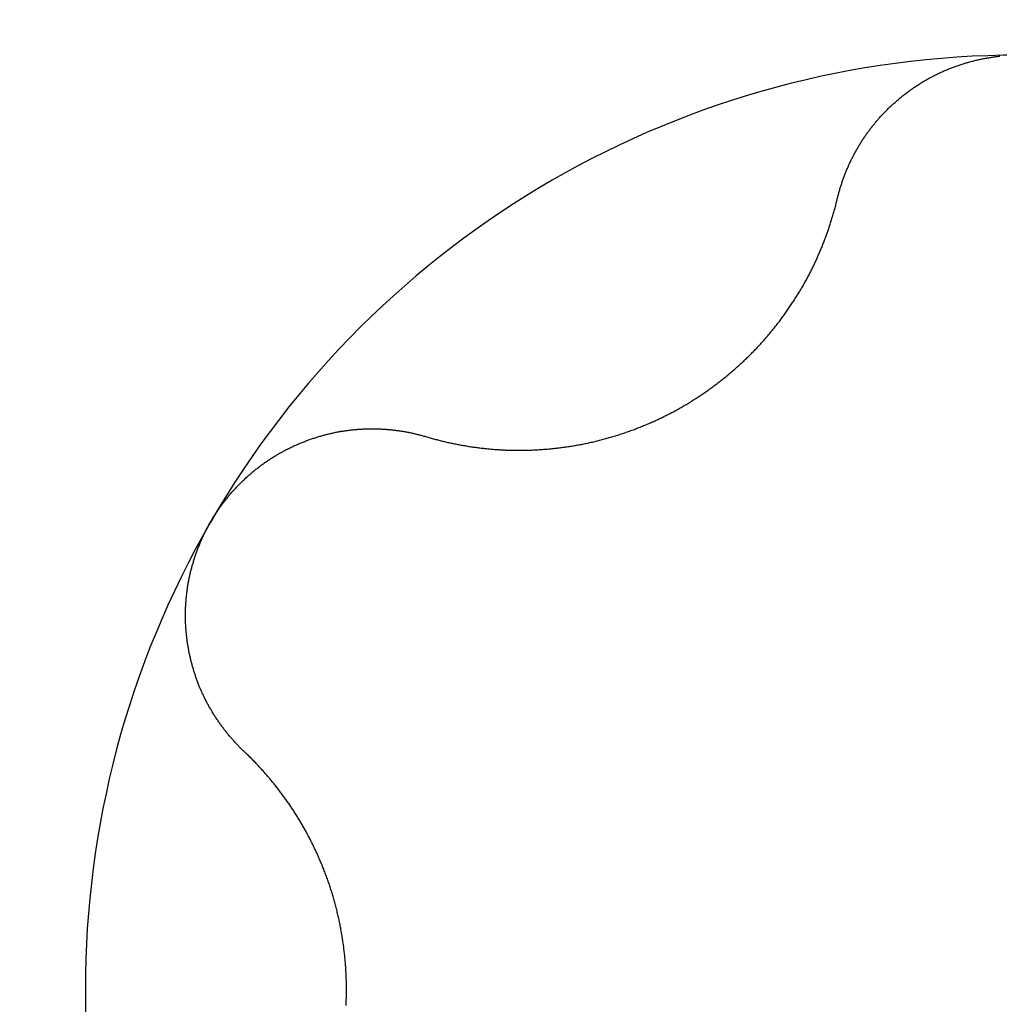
# Model space of a CAD drawing. Extents: x 1107 to 4046, y 937 to 3355.
# Tile 168 of 256: x 2272.42 to 2274.49, y 1385.64 to 1387.73. Entities that reach past the tile are written whole.
import ezdxf

# ---------------------------------------------------------------- set-up
doc = ezdxf.new("R2010")
doc.units = 0
doc.layers.add('KF_VIDA_L___C_TOP', color=7, linetype='CONTINUOUS')

# ---------------------------------------------------------------- blocks, each defined once
blk = doc.blocks.new('KF_VIDA_L___C_TOP')
at = {"layer": 'KF_VIDA_L___C_TOP'}
for points in [[(87.1712, -29.3289, 0), (87.1716, -29.3269, 0), (87.1721, -29.325, 0), (87.1726, -29.3231, 0), (87.1731, -29.3212, 0), (87.1736, -29.3192, 0), (87.1741, -29.3173, 0), (87.1746, -29.3154, 0), (87.1751, -29.3135, 0), (87.1757, -29.3116, 0), (87.1762, -29.3097, 0), (87.1768, -29.3078, 0), (87.1774, -29.3059, 0), (87.178, -29.304, 0), (87.1785, -29.3021, 0), (87.1791, -29.3002, 0), (87.1798, -29.2983, 0), (87.1804, -29.2964, 0), (87.181, -29.2945, 0), (87.1816, -29.2927, 0), (87.1823, -29.2908, 0), (87.183, -29.2889, 0), (87.1836, -29.287, 0), (87.1843, -29.2852, 0), (87.185, -29.2833, 0), (87.1857, -29.2814, 0), (87.1864, -29.2796, 0), (87.1871, -29.2777, 0), (87.1878, -29.2759, 0), (87.1886, -29.274, 0), (87.1893, -29.2722, 0), (87.1901, -29.2703, 0), (87.1908, -29.2685, 0), (87.1916, -29.2666, 0), (87.1924, -29.2648, 0), (87.1931, -29.263, 0), (87.1939, -29.2612, 0), (87.1948, -29.2593, 0), (87.1956, -29.2575, 0), (87.1964, -29.2557, 0), (87.1972, -29.2539, 0), (87.1981, -29.2521, 0), (87.1989, -29.2503, 0), (87.1998, -29.2485, 0), (87.2006, -29.2467, 0), (87.2015, -29.2449, 0), (87.2024, -29.2432, 0), (87.2033, -29.2414, 0), (87.2042, -29.2396, 0), (87.2051, -29.2378, 0), (87.206, -29.2361, 0), (87.207, -29.2343, 0), (87.2079, -29.2326, 0), (87.2088, -29.2308, 0), (87.2098, -29.2291, 0), (87.2108, -29.2273, 0), (87.2117, -29.2256, 0), (87.2127, -29.2239, 0), (87.2137, -29.2222, 0), (87.2147, -29.2204, 0), (87.2157, -29.2187, 0), (87.2167, -29.217, 0), (87.2177, -29.2153, 0), (87.2188, -29.2136, 0), (87.2198, -29.2119, 0), (87.2208, -29.2103, 0), (87.2219, -29.2086, 0), (87.223, -29.2069, 0), (87.224, -29.2053, 0), (87.2251, -29.2036, 0), (87.2262, -29.2019, 0), (87.2273, -29.2003, 0), (87.2284, -29.1986, 0), (87.2295, -29.197, 0), (87.2306, -29.1954, 0), (87.2317, -29.1938, 0), (87.2329, -29.1921, 0), (87.234, -29.1905, 0), (87.2352, -29.1889, 0), (87.2363, -29.1873, 0), (87.2375, -29.1857, 0), (87.2386, -29.1842, 0), (87.2398, -29.1826, 0), (87.241, -29.181, 0), (87.2422, -29.1795, 0), (87.2434, -29.1779, 0), (87.2446, -29.1763, 0), (87.2458, -29.1748, 0), (87.2471, -29.1733, 0), (87.2483, -29.1717, 0), (87.2496, -29.1702, 0), (87.2508, -29.1686, 0), (87.2521, -29.1671, 0), (87.2534, -29.1656, 0), (87.2547, -29.1641, 0), (87.256, -29.1626, 0), (87.2573, -29.161, 0), (87.2586, -29.1595, 0), (87.2599, -29.158, 0), (87.2613, -29.1565, 0), (87.2626, -29.155, 0), (87.264, -29.1535, 0), (87.2654, -29.152, 0), (87.2668, -29.1506, 0), (87.2682, -29.1491, 0), (87.2696, -29.1476, 0), (87.271, -29.1461, 0), (87.2724, -29.1447, 0), (87.2738, -29.1432, 0), (87.2753, -29.1418, 0), (87.2767, -29.1403, 0), (87.2782, -29.1389, 0), (87.2797, -29.1374, 0), (87.2811, -29.136, 0), (87.2826, -29.1346, 0), (87.2841, -29.1332, 0), (87.2856, -29.1318, 0), (87.2871, -29.1303, 0), (87.2887, -29.1289, 0), (87.2902, -29.1276, 0), (87.2917, -29.1262, 0), (87.2933, -29.1248, 0), (87.2949, -29.1234, 0), (87.2964, -29.122, 0), (87.298, -29.1207, 0), (87.2996, -29.1193, 0), (87.3012, -29.118, 0), (87.3028, -29.1166, 0), (87.3044, -29.1153, 0), (87.306, -29.114, 0), (87.3077, -29.1126, 0), (87.3093, -29.1113, 0), (87.3109, -29.11, 0), (87.3126, -29.1087, 0), (87.3143, -29.1074, 0), (87.3159, -29.1061, 0), (87.3176, -29.1049, 0), (87.3193, -29.1036, 0), (87.321, -29.1023, 0), (87.3227, -29.1011, 0), (87.3244, -29.0998, 0), (87.3261, -29.0986, 0), (87.3278, -29.0974, 0), (87.3296, -29.0961, 0), (87.3313, -29.0949, 0), (87.3331, -29.0937, 0), (87.3348, -29.0925, 0), (87.3366, -29.0913, 0), (87.3384, -29.0902, 0), (87.3401, -29.089, 0), (87.3419, -29.0878, 0), (87.3437, -29.0867, 0), (87.3455, -29.0855, 0), (87.3473, -29.0844, 0), (87.3491, -29.0833, 0), (87.351, -29.0821, 0), (87.3528, -29.081, 0), (87.3546, -29.0799, 0), (87.3565, -29.0789, 0), (87.3583, -29.0778, 0), (87.3602, -29.0767, 0), (87.362, -29.0757, 0), (87.3639, -29.0746, 0), (87.3658, -29.0736, 0), (87.3677, -29.0725, 0), (87.3696, -29.0715, 0), (87.3715, -29.0705, 0), (87.3734, -29.0695, 0), (87.3753, -29.0685, 0), (87.3772, -29.0675, 0), (87.3791, -29.0666, 0), (87.381, -29.0656, 0), (87.383, -29.0647, 0), (87.3849, -29.0637, 0), (87.3869, -29.0628, 0), (87.3888, -29.0619, 0), (87.3908, -29.061, 0), (87.3927, -29.0601, 0), (87.3947, -29.0592, 0), (87.3967, -29.0584, 0), (87.3987, -29.0575, 0), (87.4006, -29.0567, 0), (87.4026, -29.0558, 0), (87.4046, -29.055, 0), (87.4066, -29.0542, 0), (87.4086, -29.0534, 0), (87.4107, -29.0526, 0), (87.4127, -29.0518, 0), (87.4147, -29.051, 0), (87.4167, -29.0503, 0), (87.4187, -29.0495, 0), (87.4208, -29.0488, 0), (87.4228, -29.048, 0), (87.4249, -29.0473, 0), (87.4269, -29.0466, 0), (87.429, -29.0459, 0), (87.431, -29.0452, 0), (87.4331, -29.0446, 0), (87.4351, -29.0439, 0), (87.4372, -29.0433, 0), (87.4393, -29.0426, 0), (87.4413, -29.042, 0), (87.4434, -29.0414, 0), (87.4455, -29.0408, 0), (87.4476, -29.0402, 0), (87.4497, -29.0396, 0), (87.4517, -29.039, 0), (87.4538, -29.0385, 0), (87.4559, -29.0379, 0), (87.458, -29.0374, 0), (87.4601, -29.0368, 0), (87.4622, -29.0363, 0), (87.4643, -29.0358, 0), (87.4664, -29.0353, 0), (87.4685, -29.0348, 0), (87.4706, -29.0344, 0), (87.4727, -29.0339, 0), (87.4749, -29.0335, 0), (87.477, -29.033, 0), (87.4791, -29.0326, 0), (87.4812, -29.0322, 0), (87.4833, -29.0318, 0), (87.4854, -29.0314, 0), (87.4876, -29.031, 0), (87.4897, -29.0307, 0), (87.4918, -29.0303, 0), (87.4939, -29.03, 0), (87.4961, -29.0296, 0), (87.4982, -29.0293, 0), (87.5003, -29.029, 0), (87.5024, -29.0287, 0), (87.5046, -29.0284, 0), (87.5067, -29.0281, 0), (87.5088, -29.0279, 0), (87.5109, -29.0276, 0), (87.5131, -29.0274, 0), (87.5152, -29.0271, 0)], [(86.3004, -29.8316, 0), (86.3027, -29.8323, 0), (86.3051, -29.8329, 0), (86.3074, -29.8336, 0), (86.3097, -29.8343, 0), (86.312, -29.8349, 0), (86.3143, -29.8356, 0), (86.3167, -29.8362, 0), (86.319, -29.8368, 0), (86.3213, -29.8375, 0), (86.3237, -29.8381, 0), (86.326, -29.8387, 0), (86.3283, -29.8393, 0), (86.3307, -29.8399, 0), (86.333, -29.8405, 0), (86.3353, -29.841, 0), (86.3377, -29.8416, 0), (86.34, -29.8421, 0), (86.3424, -29.8427, 0), (86.3447, -29.8432, 0), (86.3471, -29.8438, 0), (86.3494, -29.8443, 0), (86.3517, -29.8448, 0), (86.3541, -29.8453, 0), (86.3564, -29.8458, 0), (86.3588, -29.8463, 0), (86.3611, -29.8468, 0), (86.3635, -29.8472, 0), (86.3659, -29.8477, 0), (86.3682, -29.8482, 0), (86.3706, -29.8486, 0), (86.3729, -29.849, 0), (86.3753, -29.8495, 0), (86.3776, -29.8499, 0), (86.38, -29.8503, 0), (86.3823, -29.8507, 0), (86.3847, -29.8511, 0), (86.387, -29.8515, 0), (86.3894, -29.8519, 0), (86.3918, -29.8523, 0), (86.3941, -29.8526, 0), (86.3965, -29.853, 0), (86.3988, -29.8533, 0), (86.4012, -29.8537, 0), (86.4035, -29.854, 0), (86.4059, -29.8543, 0), (86.4082, -29.8546, 0), (86.4106, -29.8549, 0), (86.413, -29.8552, 0), (86.4153, -29.8555, 0), (86.4177, -29.8558, 0), (86.42, -29.8561, 0), (86.4224, -29.8564, 0), (86.4247, -29.8566, 0), (86.4271, -29.8569, 0), (86.4294, -29.8571, 0), (86.4317, -29.8573, 0), (86.4341, -29.8576, 0), (86.4364, -29.8578, 0), (86.4388, -29.858, 0), (86.4411, -29.8582, 0), (86.4435, -29.8584, 0), (86.4458, -29.8586, 0), (86.4481, -29.8587, 0), (86.4505, -29.8589, 0), (86.4528, -29.8591, 0), (86.4551, -29.8592, 0), (86.4575, -29.8594, 0), (86.4598, -29.8595, 0), (86.4622, -29.8596, 0), (86.4645, -29.8597, 0), (86.4669, -29.8599, 0), (86.4693, -29.86, 0), (86.4716, -29.8601, 0), (86.474, -29.8601, 0), (86.4764, -29.8602, 0), (86.4788, -29.8603, 0), (86.4812, -29.8603, 0), (86.4836, -29.8604, 0), (86.486, -29.8604, 0), (86.4884, -29.8605, 0), (86.4909, -29.8605, 0), (86.4933, -29.8605, 0), (86.4957, -29.8605, 0), (86.4982, -29.8605, 0), (86.5006, -29.8605, 0), (86.5031, -29.8605, 0), (86.5055, -29.8605, 0), (86.508, -29.8605, 0), (86.5105, -29.8604, 0), (86.5129, -29.8604, 0), (86.5154, -29.8603, 0), (86.5179, -29.8602, 0), (86.5204, -29.8602, 0), (86.5228, -29.8601, 0), (86.5253, -29.86, 0), (86.5278, -29.8599, 0), (86.5303, -29.8598, 0), (86.5328, -29.8596, 0), (86.5353, -29.8595, 0), (86.5379, -29.8594, 0), (86.5404, -29.8592, 0), (86.5429, -29.8591, 0), (86.5454, -29.8589, 0), (86.5479, -29.8587, 0), (86.5505, -29.8585, 0), (86.553, -29.8583, 0), (86.5555, -29.8581, 0), (86.5581, -29.8579, 0), (86.5606, -29.8577, 0), (86.5631, -29.8575, 0), (86.5657, -29.8572, 0), (86.5682, -29.857, 0), (86.5708, -29.8567, 0), (86.5733, -29.8564, 0), (86.5759, -29.8562, 0), (86.5785, -29.8559, 0), (86.581, -29.8556, 0), (86.5836, -29.8553, 0), (86.5861, -29.8549, 0), (86.5887, -29.8546, 0), (86.5913, -29.8543, 0), (86.5938, -29.8539, 0), (86.5964, -29.8536, 0), (86.599, -29.8532, 0), (86.6015, -29.8528, 0), (86.6041, -29.8524, 0), (86.6067, -29.852, 0), (86.6092, -29.8516, 0), (86.6118, -29.8512, 0), (86.6144, -29.8508, 0), (86.617, -29.8503, 0), (86.6195, -29.8499, 0), (86.6221, -29.8494, 0), (86.6247, -29.849, 0), (86.6273, -29.8485, 0), (86.6299, -29.848, 0), (86.6324, -29.8475, 0), (86.635, -29.847, 0), (86.6376, -29.8465, 0), (86.6402, -29.8459, 0), (86.6427, -29.8454, 0), (86.6453, -29.8448, 0), (86.6479, -29.8443, 0), (86.6504, -29.8437, 0), (86.653, -29.8431, 0), (86.6556, -29.8425, 0), (86.6582, -29.8419, 0), (86.6607, -29.8413, 0), (86.6633, -29.8407, 0), (86.6659, -29.84, 0), (86.6684, -29.8394, 0), (86.671, -29.8387, 0), (86.6736, -29.8381, 0), (86.6761, -29.8374, 0), (86.6787, -29.8367, 0), (86.6812, -29.836, 0), (86.6838, -29.8353, 0), (86.6863, -29.8346, 0), (86.6889, -29.8338, 0), (86.6914, -29.8331, 0), (86.694, -29.8323, 0), (86.6965, -29.8316, 0), (86.6991, -29.8308, 0), (86.7016, -29.83, 0), (86.7041, -29.8292, 0), (86.7067, -29.8284, 0), (86.7092, -29.8276, 0), (86.7117, -29.8268, 0), (86.7142, -29.826, 0), (86.7168, -29.8252, 0), (86.7193, -29.8243, 0), (86.7218, -29.8234, 0), (86.7243, -29.8226, 0), (86.7268, -29.8217, 0), (86.7293, -29.8208, 0), (86.7318, -29.8199, 0), (86.7343, -29.819, 0), (86.7368, -29.8181, 0), (86.7393, -29.8172, 0), (86.7418, -29.8163, 0), (86.7442, -29.8153, 0), (86.7467, -29.8144, 0), (86.7492, -29.8134, 0), (86.7516, -29.8125, 0), (86.7541, -29.8115, 0), (86.7566, -29.8105, 0), (86.759, -29.8095, 0), (86.7615, -29.8085, 0), (86.7639, -29.8075, 0), (86.7663, -29.8065, 0), (86.7688, -29.8055, 0), (86.7712, -29.8044, 0), (86.7736, -29.8034, 0), (86.776, -29.8024, 0), (86.7784, -29.8013, 0), (86.7808, -29.8002, 0), (86.7832, -29.7992, 0), (86.7856, -29.7981, 0), (86.788, -29.797, 0), (86.7904, -29.7959, 0), (86.7927, -29.7948, 0), (86.7951, -29.7937, 0), (86.7975, -29.7926, 0), (86.7998, -29.7914, 0), (86.8022, -29.7903, 0), (86.8045, -29.7891, 0), (86.8068, -29.788, 0), (86.8091, -29.7868, 0), (86.8115, -29.7857, 0), (86.8138, -29.7845, 0), (86.8161, -29.7833, 0), (86.8184, -29.7821, 0), (86.8207, -29.7809, 0), (86.8229, -29.7797, 0), (86.8252, -29.7785, 0), (86.8275, -29.7773, 0), (86.8297, -29.7761, 0), (86.832, -29.7749, 0), (86.8342, -29.7736, 0), (86.8365, -29.7724, 0), (86.8387, -29.7711, 0), (86.8409, -29.7699, 0), (86.8431, -29.7686, 0), (86.8453, -29.7673, 0), (86.8475, -29.7661, 0), (86.8497, -29.7648, 0), (86.8519, -29.7635, 0), (86.8541, -29.7622, 0), (86.8563, -29.7608, 0), (86.8585, -29.7595, 0), (86.8607, -29.7582, 0), (86.8628, -29.7568, 0), (86.865, -29.7554, 0), (86.8672, -29.7541, 0), (86.8694, -29.7527, 0), (86.8716, -29.7513, 0), (86.8737, -29.7499, 0), (86.8759, -29.7485, 0), (86.8781, -29.747, 0), (86.8802, -29.7456, 0), (86.8824, -29.7442, 0), (86.8846, -29.7427, 0), (86.8867, -29.7413, 0), (86.8889, -29.7398, 0), (86.891, -29.7383, 0), (86.8932, -29.7368, 0), (86.8953, -29.7353, 0), (86.8974, -29.7338, 0), (86.8996, -29.7323, 0), (86.9017, -29.7307, 0), (86.9038, -29.7292, 0), (86.906, -29.7277, 0), (86.9081, -29.7261, 0), (86.9102, -29.7245, 0), (86.9123, -29.723, 0), (86.9144, -29.7214, 0), (86.9165, -29.7198, 0), (86.9186, -29.7182, 0), (86.9207, -29.7166, 0), (86.9228, -29.715, 0), (86.9249, -29.7133, 0), (86.9269, -29.7117, 0), (86.929, -29.7101, 0), (86.9311, -29.7084, 0), (86.9331, -29.7068, 0), (86.9352, -29.7051, 0), (86.9372, -29.7034, 0), (86.9393, -29.7017, 0), (86.9413, -29.7, 0), (86.9434, -29.6983, 0), (86.9454, -29.6966, 0), (86.9474, -29.6949, 0), (86.9494, -29.6932, 0), (86.9514, -29.6914, 0), (86.9534, -29.6897, 0), (86.9554, -29.688, 0), (86.9574, -29.6862, 0), (86.9594, -29.6844, 0), (86.9614, -29.6827, 0), (86.9634, -29.6809, 0), (86.9653, -29.6791, 0), (86.9673, -29.6773, 0), (86.9692, -29.6755, 0), (86.9712, -29.6737, 0), (86.9731, -29.6719, 0), (86.9751, -29.6701, 0), (86.977, -29.6682, 0), (86.9789, -29.6664, 0), (86.9808, -29.6646, 0), (86.9827, -29.6627, 0), (86.9846, -29.6608, 0), (86.9865, -29.659, 0), (86.9884, -29.6571, 0), (86.9902, -29.6552, 0), (86.9921, -29.6533, 0), (86.9939, -29.6515, 0), (86.9958, -29.6496, 0), (86.9976, -29.6477, 0), (86.9994, -29.6457, 0), (87.0013, -29.6438, 0), (87.0031, -29.6419, 0), (87.0049, -29.64, 0), (87.0067, -29.638, 0), (87.0084, -29.6361, 0), (87.0102, -29.6342, 0), (87.012, -29.6322, 0), (87.0137, -29.6302, 0), (87.0155, -29.6283, 0), (87.0172, -29.6263, 0), (87.019, -29.6243, 0), (87.0207, -29.6224, 0), (87.0224, -29.6204, 0), (87.0241, -29.6184, 0), (87.0258, -29.6164, 0), (87.0275, -29.6144, 0), (87.0291, -29.6124, 0), (87.0308, -29.6104, 0), (87.0325, -29.6083, 0), (87.0341, -29.6063, 0), (87.0358, -29.6043, 0), (87.0374, -29.6023, 0), (87.039, -29.6002, 0), (87.0406, -29.5982, 0), (87.0422, -29.5962, 0), (87.0438, -29.5941, 0), (87.0454, -29.5921, 0), (87.047, -29.59, 0), (87.0486, -29.588, 0), (87.0501, -29.5859, 0), (87.0517, -29.5838, 0), (87.0532, -29.5818, 0), (87.0547, -29.5797, 0), (87.0562, -29.5776, 0), (87.0578, -29.5756, 0), (87.0593, -29.5735, 0), (87.0608, -29.5714, 0), (87.0622, -29.5693, 0), (87.0637, -29.5672, 0), (87.0652, -29.5651, 0), (87.0666, -29.5631, 0), (87.0681, -29.561, 0), (87.0695, -29.5589, 0), (87.0709, -29.5568, 0), (87.0723, -29.5547, 0), (87.0737, -29.5526, 0), (87.0751, -29.5505, 0), (87.0765, -29.5484, 0), (87.0779, -29.5463, 0), (87.0793, -29.5442, 0), (87.0806, -29.5421, 0), (87.082, -29.5399, 0), (87.0833, -29.5378, 0), (87.0846, -29.5357, 0), (87.086, -29.5336, 0), (87.0873, -29.5315, 0), (87.0886, -29.5294, 0), (87.0899, -29.5273, 0), (87.0911, -29.5252, 0), (87.0924, -29.523, 0), (87.0937, -29.5209, 0), (87.0949, -29.5188, 0), (87.0961, -29.5167, 0), (87.0974, -29.5146, 0), (87.0986, -29.5125, 0), (87.0998, -29.5104, 0), (87.101, -29.5082, 0), (87.1022, -29.5061, 0), (87.1034, -29.504, 0), (87.1045, -29.5019, 0), (87.1057, -29.4998, 0), (87.1068, -29.4977, 0), (87.108, -29.4956, 0), (87.1091, -29.4935, 0), (87.1102, -29.4914, 0), (87.1113, -29.4893, 0), (87.1124, -29.4872, 0), (87.1135, -29.4851, 0), (87.1146, -29.4829, 0), (87.1157, -29.4809, 0), (87.1167, -29.4788, 0), (87.1178, -29.4767, 0), (87.1188, -29.4746, 0), (87.1198, -29.4725, 0), (87.1208, -29.4704, 0), (87.1219, -29.4682, 0), (87.1229, -29.4661, 0), (87.1239, -29.464, 0), (87.1249, -29.4619, 0), (87.1259, -29.4597, 0), (87.1268, -29.4576, 0), (87.1278, -29.4555, 0), (87.1288, -29.4533, 0), (87.1298, -29.4512, 0), (87.1307, -29.449, 0), (87.1317, -29.4468, 0), (87.1326, -29.4447, 0), (87.1336, -29.4425, 0), (87.1345, -29.4403, 0), (87.1354, -29.4381, 0), (87.1363, -29.436, 0), (87.1372, -29.4338, 0), (87.1381, -29.4316, 0), (87.139, -29.4294, 0), (87.1399, -29.4272, 0), (87.1408, -29.4249, 0), (87.1417, -29.4227, 0), (87.1426, -29.4205, 0), (87.1434, -29.4183, 0), (87.1443, -29.4161, 0), (87.1451, -29.4138, 0), (87.146, -29.4116, 0), (87.1468, -29.4094, 0), (87.1476, -29.4071, 0), (87.1484, -29.4049, 0), (87.1492, -29.4026, 0), (87.1501, -29.4004, 0), (87.1509, -29.3981, 0), (87.1516, -29.3958, 0), (87.1524, -29.3936, 0), (87.1532, -29.3913, 0), (87.154, -29.389, 0), (87.1547, -29.3868, 0), (87.1555, -29.3845, 0), (87.1562, -29.3822, 0), (87.157, -29.3799, 0), (87.1577, -29.3776, 0), (87.1584, -29.3753, 0), (87.1591, -29.373, 0), (87.1598, -29.3707, 0), (87.1605, -29.3684, 0), (87.1612, -29.3661, 0), (87.1619, -29.3638, 0), (87.1626, -29.3615, 0), (87.1632, -29.3592, 0), (87.1639, -29.3569, 0), (87.1645, -29.3545, 0), (87.1652, -29.3522, 0), (87.1658, -29.3499, 0), (87.1665, -29.3476, 0), (87.1671, -29.3452, 0), (87.1677, -29.3429, 0), (87.1683, -29.3406, 0), (87.1689, -29.3382, 0), (87.1695, -29.3359, 0), (87.17, -29.3335, 0), (87.1706, -29.3312, 0), (87.1712, -29.3289, 0)], [(85.8451, -30.0125, 0), (85.8462, -30.0107, 0), (85.8472, -30.0089, 0), (85.8483, -30.007, 0), (85.8494, -30.0052, 0), (85.8505, -30.0034, 0), (85.8516, -30.0016, 0), (85.8528, -29.9998, 0), (85.8539, -29.998, 0), (85.8551, -29.9962, 0), (85.8562, -29.9945, 0), (85.8574, -29.9927, 0), (85.8586, -29.9909, 0), (85.8598, -29.9891, 0), (85.861, -29.9874, 0), (85.8622, -29.9856, 0), (85.8634, -29.9839, 0), (85.8646, -29.9821, 0), (85.8659, -29.9804, 0), (85.8671, -29.9787, 0), (85.8684, -29.9769, 0), (85.8697, -29.9752, 0), (85.8709, -29.9735, 0), (85.8722, -29.9718, 0), (85.8735, -29.9701, 0), (85.8748, -29.9684, 0), (85.8762, -29.9667, 0), (85.8775, -29.965, 0), (85.8788, -29.9633, 0), (85.8802, -29.9616, 0), (85.8816, -29.96, 0), (85.8829, -29.9583, 0), (85.8843, -29.9567, 0), (85.8857, -29.955, 0), (85.8871, -29.9534, 0), (85.8885, -29.9517, 0), (85.8899, -29.9501, 0), (85.8913, -29.9485, 0), (85.8928, -29.9469, 0), (85.8942, -29.9453, 0), (85.8957, -29.9437, 0), (85.8971, -29.9421, 0), (85.8986, -29.9405, 0), (85.9001, -29.9389, 0), (85.9016, -29.9374, 0), (85.9031, -29.9358, 0), (85.9046, -29.9343, 0), (85.9061, -29.9327, 0), (85.9076, -29.9312, 0), (85.9091, -29.9296, 0), (85.9107, -29.9281, 0), (85.9122, -29.9266, 0), (85.9138, -29.9251, 0), (85.9153, -29.9236, 0), (85.9169, -29.9221, 0), (85.9185, -29.9206, 0), (85.9201, -29.9192, 0), (85.9217, -29.9177, 0), (85.9233, -29.9162, 0), (85.9249, -29.9148, 0), (85.9265, -29.9134, 0), (85.9281, -29.9119, 0), (85.9298, -29.9105, 0), (85.9314, -29.9091, 0), (85.9331, -29.9077, 0), (85.9347, -29.9063, 0), (85.9364, -29.9049, 0), (85.9381, -29.9036, 0), (85.9397, -29.9022, 0), (85.9414, -29.9008, 0), (85.9431, -29.8995, 0), (85.9448, -29.8982, 0), (85.9465, -29.8968, 0), (85.9482, -29.8955, 0), (85.95, -29.8942, 0), (85.9517, -29.8929, 0), (85.9534, -29.8916, 0), (85.9552, -29.8904, 0), (85.9569, -29.8891, 0), (85.9587, -29.8878, 0), (85.9604, -29.8866, 0), (85.9622, -29.8854, 0), (85.964, -29.8841, 0), (85.9657, -29.8829, 0), (85.9675, -29.8817, 0), (85.9693, -29.8805, 0), (85.9711, -29.8793, 0), (85.9729, -29.8782, 0), (85.9747, -29.877, 0), (85.9766, -29.8759, 0), (85.9784, -29.8747, 0), (85.9802, -29.8736, 0), (85.982, -29.8725, 0), (85.9839, -29.8714, 0), (85.9857, -29.8703, 0), (85.9876, -29.8692, 0), (85.9894, -29.8681, 0), (85.9913, -29.867, 0), (85.9931, -29.866, 0), (85.995, -29.865, 0), (85.9969, -29.8639, 0), (85.9988, -29.8629, 0), (86.0006, -29.8619, 0), (86.0025, -29.8609, 0), (86.0044, -29.8599, 0), (86.0063, -29.8589, 0), (86.0082, -29.858, 0), (86.0101, -29.857, 0), (86.012, -29.8561, 0), (86.0139, -29.8551, 0), (86.0158, -29.8542, 0), (86.0178, -29.8533, 0), (86.0197, -29.8524, 0), (86.0216, -29.8515, 0), (86.0235, -29.8506, 0), (86.0255, -29.8498, 0), (86.0274, -29.8489, 0), (86.0293, -29.8481, 0), (86.0313, -29.8472, 0), (86.0332, -29.8464, 0), (86.0352, -29.8456, 0), (86.0371, -29.8448, 0), (86.0391, -29.844, 0), (86.041, -29.8432, 0), (86.043, -29.8424, 0), (86.0449, -29.8417, 0), (86.0469, -29.8409, 0), (86.0489, -29.8402, 0), (86.0508, -29.8394, 0), (86.0528, -29.8387, 0), (86.0548, -29.838, 0), (86.0567, -29.8373, 0), (86.0587, -29.8366, 0), (86.0607, -29.836, 0), (86.0626, -29.8353, 0), (86.0646, -29.8347, 0), (86.0666, -29.834, 0), (86.0686, -29.8334, 0), (86.0705, -29.8328, 0), (86.0725, -29.8322, 0), (86.0745, -29.8316, 0), (86.0765, -29.831, 0), (86.0784, -29.8304, 0), (86.0804, -29.8298, 0), (86.0824, -29.8293, 0), (86.0844, -29.8287, 0), (86.0864, -29.8282, 0), (86.0883, -29.8277, 0), (86.0903, -29.8272, 0), (86.0923, -29.8267, 0), (86.0943, -29.8262, 0), (86.0962, -29.8257, 0), (86.0982, -29.8252, 0), (86.1002, -29.8248, 0), (86.1022, -29.8243, 0), (86.1042, -29.8239, 0), (86.1061, -29.8235, 0), (86.1081, -29.823, 0), (86.1101, -29.8226, 0), (86.112, -29.8222, 0), (86.114, -29.8219, 0), (86.116, -29.8215, 0), (86.1179, -29.8211, 0), (86.1199, -29.8208, 0), (86.1219, -29.8205, 0), (86.1238, -29.8201, 0), (86.1258, -29.8198, 0), (86.1277, -29.8195, 0), (86.1297, -29.8192, 0), (86.1316, -29.8189, 0), (86.1336, -29.8187, 0), (86.1355, -29.8184, 0), (86.1375, -29.8181, 0), (86.1394, -29.8179, 0), (86.1414, -29.8177, 0), (86.1433, -29.8174, 0), (86.1453, -29.8172, 0), (86.1473, -29.817, 0), (86.1492, -29.8168, 0), (86.1512, -29.8167, 0), (86.1532, -29.8165, 0), (86.1551, -29.8163, 0), (86.1571, -29.8162, 0), (86.1591, -29.816, 0), (86.161, -29.8159, 0), (86.163, -29.8158, 0), (86.165, -29.8157, 0), (86.167, -29.8156, 0), (86.1689, -29.8155, 0), (86.1709, -29.8154, 0), (86.1729, -29.8153, 0), (86.1749, -29.8152, 0), (86.1768, -29.8152, 0), (86.1788, -29.8151, 0), (86.1808, -29.8151, 0), (86.1828, -29.8151, 0), (86.1848, -29.8151, 0), (86.1868, -29.8151, 0), (86.1888, -29.8151, 0), (86.1907, -29.8151, 0), (86.1927, -29.8151, 0), (86.1947, -29.8151, 0), (86.1967, -29.8152, 0), (86.1987, -29.8152, 0), (86.2007, -29.8153, 0), (86.2027, -29.8154, 0), (86.2046, -29.8155, 0), (86.2066, -29.8156, 0), (86.2086, -29.8157, 0), (86.2106, -29.8158, 0), (86.2126, -29.8159, 0), (86.2146, -29.816, 0), (86.2166, -29.8162, 0), (86.2185, -29.8163, 0), (86.2205, -29.8165, 0), (86.2225, -29.8167, 0), (86.2245, -29.8169, 0), (86.2265, -29.817, 0), (86.2284, -29.8172, 0), (86.2304, -29.8175, 0), (86.2324, -29.8177, 0), (86.2344, -29.8179, 0), (86.2364, -29.8182, 0), (86.2383, -29.8184, 0), (86.2403, -29.8187, 0), (86.2423, -29.8189, 0), (86.2442, -29.8192, 0), (86.2462, -29.8195, 0), (86.2482, -29.8198, 0), (86.2501, -29.8201, 0), (86.2521, -29.8204, 0), (86.2541, -29.8208, 0), (86.256, -29.8211, 0), (86.258, -29.8214, 0), (86.2599, -29.8218, 0), (86.2619, -29.8222, 0), (86.2638, -29.8226, 0), (86.2658, -29.8229, 0), (86.2677, -29.8233, 0), (86.2697, -29.8237, 0), (86.2716, -29.8242, 0), (86.2736, -29.8246, 0), (86.2755, -29.825, 0), (86.2774, -29.8255, 0), (86.2794, -29.8259, 0), (86.2813, -29.8264, 0), (86.2832, -29.8269, 0), (86.2852, -29.8274, 0), (86.2871, -29.8278, 0), (86.289, -29.8283, 0), (86.2909, -29.8289, 0), (86.2928, -29.8294, 0), (86.2947, -29.8299, 0), (86.2966, -29.8305, 0), (86.2985, -29.831, 0), (86.3004, -29.8316, 0)], [(85.9161, -30.4973, 0), (85.9146, -30.4959, 0), (85.9132, -30.4945, 0), (85.9118, -30.4932, 0), (85.9104, -30.4918, 0), (85.909, -30.4904, 0), (85.9076, -30.489, 0), (85.9062, -30.4876, 0), (85.9048, -30.4862, 0), (85.9034, -30.4847, 0), (85.902, -30.4833, 0), (85.9007, -30.4819, 0), (85.8993, -30.4804, 0), (85.898, -30.479, 0), (85.8966, -30.4775, 0), (85.8953, -30.476, 0), (85.8939, -30.4746, 0), (85.8926, -30.4731, 0), (85.8913, -30.4716, 0), (85.89, -30.4701, 0), (85.8887, -30.4686, 0), (85.8874, -30.4671, 0), (85.8861, -30.4656, 0), (85.8848, -30.4641, 0), (85.8835, -30.4625, 0), (85.8823, -30.461, 0), (85.881, -30.4595, 0), (85.8798, -30.4579, 0), (85.8785, -30.4564, 0), (85.8773, -30.4548, 0), (85.8761, -30.4532, 0), (85.8748, -30.4517, 0), (85.8736, -30.4501, 0), (85.8724, -30.4485, 0), (85.8712, -30.4469, 0), (85.87, -30.4453, 0), (85.8689, -30.4437, 0), (85.8677, -30.4421, 0), (85.8665, -30.4405, 0), (85.8654, -30.4389, 0), (85.8642, -30.4372, 0), (85.8631, -30.4356, 0), (85.8619, -30.434, 0), (85.8608, -30.4323, 0), (85.8597, -30.4307, 0), (85.8586, -30.429, 0), (85.8575, -30.4274, 0), (85.8564, -30.4257, 0), (85.8553, -30.424, 0), (85.8542, -30.4224, 0), (85.8532, -30.4207, 0), (85.8521, -30.419, 0), (85.8511, -30.4173, 0), (85.85, -30.4156, 0), (85.849, -30.4139, 0), (85.848, -30.4122, 0), (85.847, -30.4105, 0), (85.846, -30.4088, 0), (85.845, -30.4071, 0), (85.844, -30.4054, 0), (85.843, -30.4037, 0), (85.842, -30.4019, 0), (85.8411, -30.4002, 0), (85.8401, -30.3984, 0), (85.8392, -30.3967, 0), (85.8382, -30.395, 0), (85.8373, -30.3932, 0), (85.8364, -30.3915, 0), (85.8355, -30.3897, 0), (85.8346, -30.3879, 0), (85.8337, -30.3862, 0), (85.8328, -30.3844, 0), (85.8319, -30.3826, 0), (85.8311, -30.3808, 0), (85.8302, -30.3791, 0), (85.8294, -30.3773, 0), (85.8285, -30.3755, 0), (85.8277, -30.3737, 0), (85.8269, -30.3719, 0), (85.8261, -30.3701, 0), (85.8253, -30.3683, 0), (85.8245, -30.3665, 0), (85.8237, -30.3647, 0), (85.823, -30.3629, 0), (85.8222, -30.3611, 0), (85.8215, -30.3592, 0), (85.8207, -30.3574, 0), (85.82, -30.3556, 0), (85.8193, -30.3538, 0), (85.8186, -30.3519, 0), (85.8179, -30.3501, 0), (85.8172, -30.3482, 0), (85.8165, -30.3463, 0), (85.8158, -30.3445, 0), (85.8151, -30.3426, 0), (85.8145, -30.3407, 0), (85.8138, -30.3388, 0), (85.8132, -30.3369, 0), (85.8125, -30.335, 0), (85.8119, -30.3331, 0), (85.8113, -30.3311, 0), (85.8107, -30.3292, 0), (85.8101, -30.3273, 0), (85.8095, -30.3253, 0), (85.8089, -30.3234, 0), (85.8083, -30.3214, 0), (85.8078, -30.3195, 0), (85.8072, -30.3175, 0), (85.8067, -30.3156, 0), (85.8061, -30.3136, 0), (85.8056, -30.3116, 0), (85.8051, -30.3096, 0), (85.8046, -30.3076, 0), (85.8041, -30.3056, 0), (85.8036, -30.3036, 0), (85.8031, -30.3016, 0), (85.8026, -30.2996, 0), (85.8022, -30.2976, 0), (85.8017, -30.2956, 0), (85.8013, -30.2935, 0), (85.8008, -30.2915, 0), (85.8004, -30.2895, 0), (85.8, -30.2874, 0), (85.7996, -30.2854, 0), (85.7992, -30.2833, 0), (85.7988, -30.2813, 0), (85.7985, -30.2792, 0), (85.7981, -30.2772, 0), (85.7977, -30.2751, 0), (85.7974, -30.273, 0), (85.7971, -30.271, 0), (85.7968, -30.2689, 0), (85.7964, -30.2668, 0), (85.7961, -30.2647, 0), (85.7959, -30.2626, 0), (85.7956, -30.2606, 0), (85.7953, -30.2585, 0), (85.7951, -30.2564, 0), (85.7948, -30.2543, 0), (85.7946, -30.2522, 0), (85.7944, -30.2501, 0), (85.7941, -30.248, 0), (85.7939, -30.2459, 0), (85.7937, -30.2437, 0), (85.7936, -30.2416, 0), (85.7934, -30.2395, 0), (85.7932, -30.2374, 0), (85.7931, -30.2353, 0), (85.793, -30.2331, 0), (85.7928, -30.231, 0), (85.7927, -30.2289, 0), (85.7926, -30.2268, 0), (85.7925, -30.2246, 0), (85.7924, -30.2225, 0), (85.7924, -30.2204, 0), (85.7923, -30.2182, 0), (85.7923, -30.2161, 0), (85.7923, -30.2139, 0), (85.7922, -30.2118, 0), (85.7922, -30.2097, 0), (85.7922, -30.2075, 0), (85.7922, -30.2054, 0), (85.7923, -30.2032, 0), (85.7923, -30.2011, 0), (85.7924, -30.1989, 0), (85.7924, -30.1968, 0), (85.7925, -30.1946, 0), (85.7926, -30.1925, 0), (85.7927, -30.1904, 0), (85.7928, -30.1882, 0), (85.7929, -30.1861, 0), (85.7931, -30.1839, 0), (85.7932, -30.1818, 0), (85.7934, -30.1796, 0), (85.7935, -30.1775, 0), (85.7937, -30.1753, 0), (85.7939, -30.1732, 0), (85.7941, -30.171, 0), (85.7944, -30.1689, 0), (85.7946, -30.1667, 0), (85.7948, -30.1646, 0), (85.7951, -30.1624, 0), (85.7954, -30.1603, 0), (85.7956, -30.1582, 0), (85.7959, -30.156, 0), (85.7963, -30.1539, 0), (85.7966, -30.1517, 0), (85.7969, -30.1496, 0), (85.7972, -30.1475, 0), (85.7976, -30.1453, 0), (85.798, -30.1432, 0), (85.7983, -30.1411, 0), (85.7987, -30.1389, 0), (85.7991, -30.1368, 0), (85.7995, -30.1347, 0), (85.8, -30.1326, 0), (85.8004, -30.1304, 0), (85.8008, -30.1283, 0), (85.8013, -30.1262, 0), (85.8018, -30.1241, 0), (85.8022, -30.122, 0), (85.8027, -30.1199, 0), (85.8032, -30.1178, 0), (85.8038, -30.1157, 0), (85.8043, -30.1136, 0), (85.8048, -30.1115, 0), (85.8054, -30.1094, 0), (85.8059, -30.1073, 0), (85.8065, -30.1052, 0), (85.8071, -30.1031, 0), (85.8077, -30.101, 0), (85.8083, -30.099, 0), (85.8089, -30.0969, 0), (85.8095, -30.0948, 0), (85.8101, -30.0928, 0), (85.8108, -30.0907, 0), (85.8115, -30.0886, 0), (85.8121, -30.0866, 0), (85.8128, -30.0845, 0), (85.8135, -30.0825, 0), (85.8142, -30.0805, 0), (85.8149, -30.0784, 0), (85.8156, -30.0764, 0), (85.8164, -30.0744, 0), (85.8171, -30.0723, 0), (85.8178, -30.0703, 0), (85.8186, -30.0683, 0), (85.8194, -30.0663, 0), (85.8202, -30.0643, 0), (85.821, -30.0623, 0), (85.8218, -30.0603, 0), (85.8226, -30.0583, 0), (85.8234, -30.0563, 0), (85.8242, -30.0544, 0), (85.8251, -30.0524, 0), (85.8259, -30.0504, 0), (85.8268, -30.0485, 0), (85.8277, -30.0465, 0), (85.8286, -30.0446, 0), (85.8295, -30.0426, 0), (85.8304, -30.0407, 0), (85.8313, -30.0388, 0), (85.8322, -30.0369, 0), (85.8331, -30.0349, 0), (85.8341, -30.033, 0), (85.835, -30.0311, 0), (85.836, -30.0292, 0), (85.837, -30.0273, 0), (85.838, -30.0255, 0), (85.839, -30.0236, 0), (85.84, -30.0217, 0), (85.841, -30.0199, 0), (85.842, -30.018, 0), (85.843, -30.0162, 0), (85.8441, -30.0143, 0), (85.8451, -30.0125, 0)], [(86.132, -31.0346, 0), (86.1321, -31.032, 0), (86.1322, -31.0295, 0), (86.1323, -31.0269, 0), (86.1324, -31.0243, 0), (86.1325, -31.0217, 0), (86.1326, -31.0192, 0), (86.1327, -31.0166, 0), (86.1327, -31.014, 0), (86.1328, -31.0115, 0), (86.1328, -31.0089, 0), (86.1329, -31.0064, 0), (86.1329, -31.0038, 0), (86.1329, -31.0013, 0), (86.1329, -30.9987, 0), (86.1329, -30.9962, 0), (86.1329, -30.9936, 0), (86.1328, -30.9911, 0), (86.1328, -30.9885, 0), (86.1327, -30.986, 0), (86.1327, -30.9834, 0), (86.1326, -30.9808, 0), (86.1325, -30.9783, 0), (86.1324, -30.9757, 0), (86.1323, -30.9731, 0), (86.1322, -30.9705, 0), (86.1321, -30.968, 0), (86.132, -30.9654, 0), (86.1318, -30.9628, 0), (86.1317, -30.9602, 0), (86.1315, -30.9576, 0), (86.1314, -30.955, 0), (86.1312, -30.9524, 0), (86.131, -30.9498, 0), (86.1308, -30.9472, 0), (86.1306, -30.9446, 0), (86.1304, -30.942, 0), (86.1301, -30.9394, 0), (86.1299, -30.9368, 0), (86.1297, -30.9342, 0), (86.1294, -30.9316, 0), (86.1291, -30.929, 0), (86.1289, -30.9264, 0), (86.1286, -30.9238, 0), (86.1283, -30.9211, 0), (86.128, -30.9185, 0), (86.1276, -30.9159, 0), (86.1273, -30.9133, 0), (86.127, -30.9107, 0), (86.1266, -30.9081, 0), (86.1263, -30.9054, 0), (86.1259, -30.9028, 0), (86.1255, -30.9002, 0), (86.1251, -30.8976, 0), (86.1247, -30.895, 0), (86.1243, -30.8924, 0), (86.1239, -30.8898, 0), (86.1235, -30.8871, 0), (86.1231, -30.8845, 0), (86.1226, -30.8819, 0), (86.1222, -30.8793, 0), (86.1217, -30.8767, 0), (86.1212, -30.8741, 0), (86.1207, -30.8715, 0), (86.1202, -30.8689, 0), (86.1197, -30.8663, 0), (86.1192, -30.8637, 0), (86.1187, -30.861, 0), (86.1182, -30.8584, 0), (86.1176, -30.8558, 0), (86.1171, -30.8533, 0), (86.1165, -30.8507, 0), (86.1159, -30.8481, 0), (86.1153, -30.8455, 0), (86.1147, -30.8429, 0), (86.1141, -30.8403, 0), (86.1135, -30.8377, 0), (86.1129, -30.8351, 0), (86.1123, -30.8326, 0), (86.1116, -30.83, 0), (86.111, -30.8274, 0), (86.1103, -30.8249, 0), (86.1096, -30.8223, 0), (86.109, -30.8197, 0), (86.1083, -30.8172, 0), (86.1076, -30.8146, 0), (86.1068, -30.8121, 0), (86.1061, -30.8095, 0), (86.1054, -30.807, 0), (86.1047, -30.8044, 0), (86.1039, -30.8019, 0), (86.1031, -30.7994, 0), (86.1024, -30.7969, 0), (86.1016, -30.7943, 0), (86.1008, -30.7918, 0), (86.1, -30.7893, 0), (86.0992, -30.7868, 0), (86.0984, -30.7843, 0), (86.0976, -30.7818, 0), (86.0967, -30.7793, 0), (86.0959, -30.7768, 0), (86.095, -30.7744, 0), (86.0942, -30.7719, 0), (86.0933, -30.7694, 0), (86.0924, -30.7669, 0), (86.0915, -30.7645, 0), (86.0906, -30.762, 0), (86.0897, -30.7596, 0), (86.0888, -30.7571, 0), (86.0879, -30.7547, 0), (86.0869, -30.7523, 0), (86.086, -30.7498, 0), (86.085, -30.7474, 0), (86.0841, -30.745, 0), (86.0831, -30.7426, 0), (86.0821, -30.7402, 0), (86.0812, -30.7378, 0), (86.0802, -30.7354, 0), (86.0792, -30.733, 0), (86.0782, -30.7306, 0), (86.0772, -30.7283, 0), (86.0761, -30.7259, 0), (86.0751, -30.7235, 0), (86.0741, -30.7212, 0), (86.073, -30.7188, 0), (86.072, -30.7165, 0), (86.0709, -30.7142, 0), (86.0699, -30.7119, 0), (86.0688, -30.7095, 0), (86.0677, -30.7072, 0), (86.0666, -30.7049, 0), (86.0655, -30.7026, 0), (86.0645, -30.7003, 0), (86.0633, -30.6981, 0), (86.0622, -30.6958, 0), (86.0611, -30.6935, 0), (86.06, -30.6913, 0), (86.0589, -30.689, 0), (86.0577, -30.6868, 0), (86.0566, -30.6845, 0), (86.0555, -30.6823, 0), (86.0543, -30.6801, 0), (86.0531, -30.6779, 0), (86.052, -30.6756, 0), (86.0508, -30.6735, 0), (86.0496, -30.6713, 0), (86.0485, -30.6691, 0), (86.0473, -30.6669, 0), (86.0461, -30.6647, 0), (86.0449, -30.6626, 0), (86.0437, -30.6604, 0), (86.0425, -30.6583, 0), (86.0413, -30.6562, 0), (86.04, -30.6541, 0), (86.0388, -30.6519, 0), (86.0376, -30.6498, 0), (86.0364, -30.6477, 0), (86.0351, -30.6457, 0), (86.0339, -30.6436, 0), (86.0326, -30.6415, 0), (86.0314, -30.6395, 0), (86.0301, -30.6374, 0), (86.0289, -30.6354, 0), (86.0276, -30.6333, 0), (86.0264, -30.6313, 0), (86.0251, -30.6293, 0), (86.0238, -30.6273, 0), (86.0225, -30.6253, 0), (86.0212, -30.6233, 0), (86.02, -30.6214, 0), (86.0187, -30.6194, 0), (86.0174, -30.6174, 0), (86.0161, -30.6155, 0), (86.0148, -30.6136, 0), (86.0135, -30.6116, 0), (86.0121, -30.6097, 0), (86.0108, -30.6077, 0), (86.0095, -30.6058, 0), (86.0081, -30.6039, 0), (86.0068, -30.602, 0), (86.0054, -30.6, 0), (86.0041, -30.5981, 0), (86.0027, -30.5962, 0), (86.0013, -30.5943, 0), (85.9999, -30.5924, 0), (85.9985, -30.5905, 0), (85.9971, -30.5886, 0), (85.9957, -30.5867, 0), (85.9943, -30.5848, 0), (85.9928, -30.5829, 0), (85.9914, -30.581, 0), (85.99, -30.5791, 0), (85.9885, -30.5772, 0), (85.9871, -30.5754, 0), (85.9856, -30.5735, 0), (85.9841, -30.5716, 0), (85.9826, -30.5698, 0), (85.9812, -30.5679, 0), (85.9797, -30.566, 0), (85.9782, -30.5642, 0), (85.9767, -30.5623, 0), (85.9751, -30.5605, 0), (85.9736, -30.5586, 0), (85.9721, -30.5568, 0), (85.9705, -30.555, 0), (85.969, -30.5531, 0), (85.9675, -30.5513, 0), (85.9659, -30.5495, 0), (85.9643, -30.5477, 0), (85.9628, -30.5459, 0), (85.9612, -30.5441, 0), (85.9596, -30.5423, 0), (85.958, -30.5405, 0), (85.9564, -30.5387, 0), (85.9548, -30.5369, 0), (85.9532, -30.5351, 0), (85.9516, -30.5333, 0), (85.9499, -30.5316, 0), (85.9483, -30.5298, 0), (85.9467, -30.528, 0), (85.945, -30.5263, 0), (85.9434, -30.5245, 0), (85.9417, -30.5228, 0), (85.9401, -30.521, 0), (85.9384, -30.5193, 0), (85.9367, -30.5176, 0), (85.935, -30.5159, 0), (85.9333, -30.5141, 0), (85.9316, -30.5124, 0), (85.9299, -30.5107, 0), (85.9282, -30.509, 0), (85.9265, -30.5073, 0), (85.9248, -30.5056, 0), (85.9231, -30.5039, 0), (85.9213, -30.5023, 0), (85.9196, -30.5006, 0), (85.9178, -30.4989, 0), (85.9161, -30.4973, 0)]]:
    blk.add_polyline3d(points, dxfattribs=at)
for radius in [4.85, 4.2]:
    blk.add_circle((87.5555, -31), radius, dxfattribs=at)
for centre, radius, start, end in [((51.5, -53.5), 53.5, 0, 90), ((87.5555, -31), 1.975, 90, 150), ((87.5555, -31), 1.975, 150, 210)]:
    blk.add_arc(centre, radius, start, end, dxfattribs=at)

msp = doc.modelspace()

# ---------------------------------------------------------------- block references
at = {"layer": 'KF_VIDA_L___C_TOP'}
msp.add_blockref('KF_VIDA_L___C_TOP', (2186.9791, 1416.6769), dxfattribs=at)

doc.saveas('drawing.dxf')
